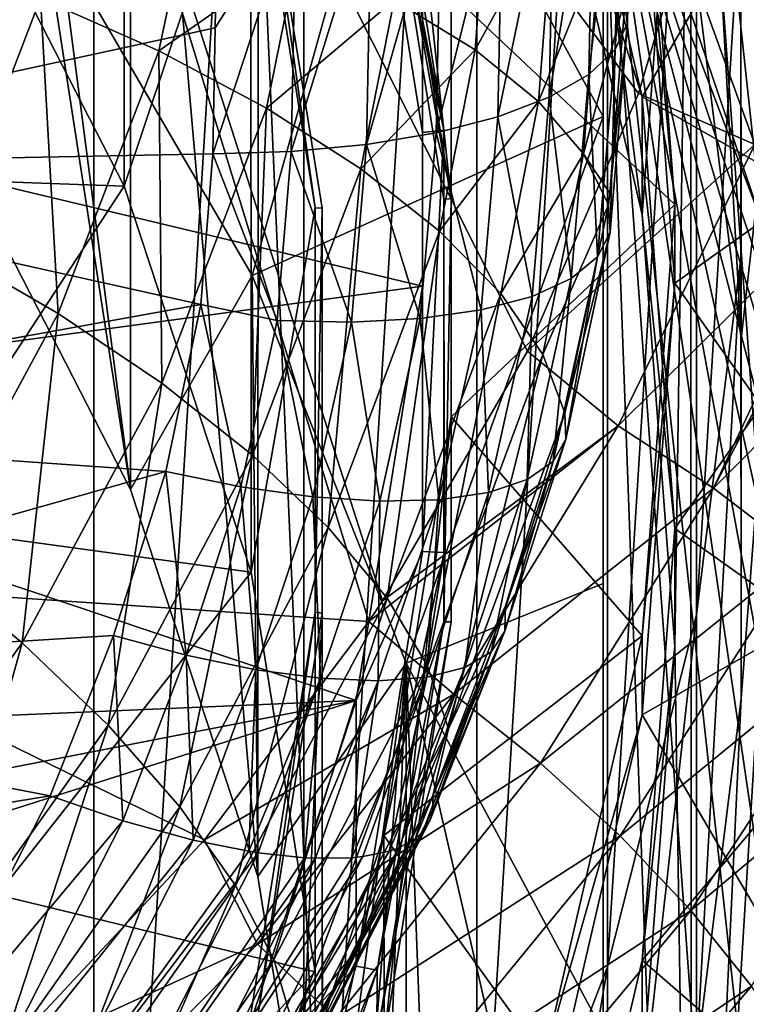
# Model space of a CAD drawing. Header units: metres. Extents: x -25 to 25, y -125 to 22.
# Tile 42 of 256: x 8.97 to 11.5, y -112.77 to -109.34. Entities that reach past the tile are written whole.
import ezdxf

# ---------------------------------------------------------------- set-up
doc = ezdxf.new("R2010")
doc.units = ezdxf.units.M
doc.layers.add('solid_500465_01', color=7, linetype='CONTINUOUS')

msp = doc.modelspace()

# ---------------------------------------------------------------- linework, layer by layer
at = {"layer": 'solid_500465_01'}
for points in [[(8.36309, -102.120995, 67.066414), (9.225667, -103.086227, 67.417732), (8.36309, -116.953911, 72.465157)], [(9.225667, -103.086227, 67.417732), (9.225667, -115.988686, 72.113846), (8.36309, -116.953911, 72.465157)], [(9.225667, -103.086227, 67.417732), (9.95766, -104.132927, 67.798698), (9.225667, -115.988686, 72.113846)], [(9.95766, -104.132927, 67.798698), (9.95766, -114.941986, 71.732872), (9.225667, -115.988686, 72.113846)], [(9.95766, -104.132927, 67.798698), (10.5602, -105.259583, 68.208771), (9.95766, -114.941986, 71.732872)], [(10.5602, -105.259583, 68.208771), (10.5602, -113.815331, 71.322807), (9.95766, -114.941986, 71.732872)], [(10.5602, -105.259583, 68.208771), (11.015608, -106.436218, 68.637032), (10.5602, -113.815331, 71.322807)], [(8.703307, -105.978111, 64.852089), (8.702358, -109.704559, 54.608864), (9.353725, -110.974602, 55.071121)], [(9.3551, -107.249863, 65.314964), (8.703307, -105.978111, 64.852089), (9.353725, -110.974602, 55.071121)], [(7.717093, -111.268791, 80.969437), (10.183265, -111.435204, 80.495201), (8.573271, -106.179932, 78.990189)], [(10.735906, -110.49337, 80.027641), (11.12336, -109.595177, 79.609634), (8.573271, -106.179932, 78.990189)], [(11.275831, -109.075928, 79.384529), (8.573271, -106.179932, 78.990189), (11.12336, -109.595177, 79.609634)], [(10.231236, -111.363251, 80.458435), (10.735906, -110.49337, 80.027641), (8.573271, -106.179932, 78.990189)], [(10.183265, -111.435204, 80.495201), (10.231236, -111.363251, 80.458435), (8.573271, -106.179932, 78.990189)], [(10.653079, -106.330544, 62.426334), (10.795021, -108.545166, 63.232391), (11.135671, -110.017899, 63.768421)], [(11.305849, -107.741592, 62.939915), (10.653079, -106.330544, 62.426334), (11.135671, -110.017899, 63.768421)], [(11.015608, -106.436218, 68.637032), (11.015608, -112.638687, 70.894547), (10.5602, -113.815331, 71.322807)], [(11.015608, -106.436218, 68.637032), (11.325312, -107.663414, 69.083694), (11.015608, -112.638687, 70.894547)], [(9.330483, -107.255234, 65.316917), (9.332009, -109.917862, 58.012058), (8.681905, -108.649323, 57.550346)], [(9.330483, -107.255234, 65.316917), (9.772595, -108.600235, 65.806465), (9.332009, -109.917862, 58.012058)], [(9.3551, -107.249863, 65.314964), (9.353725, -110.974602, 55.071121), (9.796958, -112.322983, 55.561893)], [(9.797896, -108.598717, 65.805908), (9.3551, -107.249863, 65.314964), (9.796958, -112.322983, 55.561893)], [(11.325312, -107.663414, 69.083694), (11.325312, -111.411499, 70.447884), (11.015608, -112.638687, 70.894547)], [(11.324607, -109.198143, 64.853485), (11.48026, -110.450111, 65.309166), (11.325312, -107.663414, 69.083694)], [(11.325312, -107.663414, 69.083694), (11.479859, -108.906792, 69.53624), (11.325312, -111.411499, 70.447884)], [(11.48026, -110.450111, 65.309166), (11.479859, -108.906792, 69.53624), (11.325312, -107.663414, 69.083694)], [(11.305849, -107.741592, 62.939915), (11.135671, -110.017899, 63.768421), (11.249993, -111.5215, 64.315689)], [(11.306605, -115.298752, 65.690498), (11.305849, -107.741592, 62.939915), (11.249993, -111.5215, 64.315689)], [(11.781912, -107.759575, 64.329887), (11.294823, -115.652016, 67.202507), (11.48026, -111.70298, 65.765175)], [(11.781912, -107.759575, 64.329887), (11.781912, -114.393517, 66.744453), (11.294823, -115.652016, 67.202507)], [(11.552043, -110.042229, 58.882061), (11.303097, -109.307884, 58.61478), (11.305849, -107.741592, 62.939915)], [(11.748618, -113.817146, 65.151237), (11.74872, -109.225662, 63.480072), (11.305849, -107.741592, 62.939915)], [(11.552043, -110.042229, 58.882061), (11.305849, -107.741592, 62.939915), (11.74872, -109.225662, 63.480072)], [(11.306605, -115.298752, 65.690498), (11.748618, -113.817146, 65.151237), (11.305849, -107.741592, 62.939915)], [(11.781912, -107.759575, 64.329887), (11.48026, -110.450111, 65.309166), (11.324607, -109.198143, 64.853485)], [(11.781912, -107.759575, 64.329887), (11.48026, -111.70298, 65.765175), (11.48026, -110.450111, 65.309166)], [(10.470351, -109.9608, 66.301666), (10.23697, -107.787933, 67.745583), (10.23586, -108.501648, 65.770584)], [(10.470351, -109.9608, 66.301666), (10.470656, -109.246292, 68.276382), (10.23697, -107.787933, 67.745583)], [(8.702358, -109.704559, 54.608864), (8.124882, -107.813766, 53.920673), (9.044224, -108.968048, 54.340797)], [(11.135491, -109.606262, 64.895615), (10.794296, -108.132401, 64.359169), (11.749009, -108.559998, 65.312935)], [(10.795021, -108.545166, 63.232391), (10.794296, -108.132401, 64.359169), (11.135491, -109.606262, 64.895615)], [(11.972025, -109.742691, 66.807579), (11.749009, -108.217979, 66.252632), (11.135491, -108.751213, 67.244843)], [(10.139116, -108.286118, 66.437057), (10.445416, -109.723083, 66.960068), (10.21147, -108.267395, 66.430244)], [(10.21147, -108.267395, 66.430244), (10.445416, -109.723083, 66.960068), (10.212234, -108.509842, 65.77356)], [(10.139116, -108.286118, 66.437057), (10.370814, -109.730537, 66.962784), (10.445416, -109.723083, 66.960068)], [(10.370612, -108.804718, 69.499092), (10.370814, -109.730537, 66.962784), (10.139116, -108.286118, 66.437057)], [(7.137365, -108.341309, 69.330421), (7.249973, -109.521111, 69.759834), (10.370612, -108.804718, 69.499092)], [(10.292573, -108.384064, 54.896248), (9.777517, -110.229836, 54.800053), (9.044224, -108.968048, 54.340797)], [(10.292573, -108.384064, 54.896248), (11, -109.674904, 55.366077), (9.777517, -110.229836, 54.800053)], [(11, -108.58786, 58.352711), (11, -109.674904, 55.366077), (10.292573, -108.384064, 54.896248)], [(10.470656, -109.246292, 68.276382), (11.249993, -109.98175, 68.544067), (11.135448, -108.477348, 67.996506)], [(11.101525, -108.472504, 72.847908), (11.041891, -109.442207, 72.90773), (11.084806, -109.349998, 73.16378)], [(11.101525, -108.472504, 72.847908), (11.059023, -108.564842, 72.591484), (11.041891, -109.442207, 72.90773)], [(11.101525, -108.472504, 72.847908), (11.084806, -109.349998, 73.16378), (11.077233, -109.255867, 73.422592)], [(11.135491, -108.751213, 67.244843), (11.135448, -108.477348, 67.996506), (11.249993, -109.98175, 68.544067)], [(10.212234, -108.509842, 65.77356), (10.470351, -109.9608, 66.301666), (10.23586, -108.501648, 65.770584)], [(10.212234, -108.509842, 65.77356), (10.445604, -109.964684, 66.303078), (10.470351, -109.9608, 66.301666)], [(10.445416, -109.723083, 66.960068), (10.445604, -109.964684, 66.303078), (10.212234, -108.509842, 65.77356)], [(11.135671, -110.017899, 63.768421), (10.795021, -108.545166, 63.232391), (11.135491, -109.606262, 64.895615)], [(11.059023, -108.564842, 72.591484), (10.949934, -109.529358, 72.663086), (11.041891, -109.442207, 72.90773)], [(11.059023, -108.564842, 72.591484), (10.967339, -108.65213, 72.346405), (10.949934, -109.529358, 72.663086)], [(11.135491, -109.606262, 64.895615), (11.749009, -108.559998, 65.312935), (11.972025, -110.084709, 65.867889)], [(9.772595, -108.600235, 65.806465), (9.773652, -111.26329, 58.501751), (9.332009, -109.917862, 58.012058)], [(9.772595, -108.600235, 65.806465), (9.797896, -108.598717, 65.805908), (9.996613, -109.993286, 66.313492)], [(9.772595, -108.600235, 65.806465), (9.996613, -109.993286, 66.313492), (9.773652, -111.26329, 58.501751)], [(9.797896, -108.598717, 65.805908), (9.796958, -112.322983, 55.561893), (10.021544, -113.719566, 56.070206)], [(10.021797, -109.99453, 66.313942), (9.797896, -108.598717, 65.805908), (10.021544, -113.719566, 56.070206)], [(9.996613, -109.993286, 66.313492), (9.797896, -108.598717, 65.805908), (10.021797, -109.99453, 66.313942)], [(11, -117.601074, 61.633255), (11, -109.674904, 55.366077), (11, -108.58786, 58.352711)], [(11.552043, -110.042229, 58.882061), (11, -108.58786, 58.352711), (11.303097, -109.307884, 58.61478)], [(11.747231, -110.792671, 59.155201), (11, -108.58786, 58.352711), (11.552043, -110.042229, 58.882061)], [(11.887478, -111.553886, 59.432259), (11, -108.58786, 58.352711), (11.747231, -110.792671, 59.155201)], [(11.971734, -112.322372, 59.711964), (11, -108.58786, 58.352711), (11.887478, -111.553886, 59.432259)], [(11.999995, -113.094467, 59.992985), (11, -108.58786, 58.352711), (11.971734, -112.322372, 59.711964)], [(11.971734, -113.866562, 60.274002), (11, -108.58786, 58.352711), (11.999995, -113.094467, 59.992985)], [(11.887478, -114.63504, 60.553707), (11, -108.58786, 58.352711), (11.971734, -113.866562, 60.274002)], [(11.747231, -115.396255, 60.830769), (11, -108.58786, 58.352711), (11.887478, -114.63504, 60.553707)], [(11.552043, -116.146698, 61.103905), (11, -108.58786, 58.352711), (11.747231, -115.396255, 60.830769)], [(11.303097, -116.881042, 61.371185), (11, -108.58786, 58.352711), (11.552043, -116.146698, 61.103905)], [(11, -117.601074, 61.633255), (11, -108.58786, 58.352711), (11.303097, -116.881042, 61.371185)], [(8.681905, -108.649323, 57.550346), (9.332009, -109.917862, 58.012058), (8.019059, -109.870598, 56.904072)], [(10.967339, -108.65213, 72.346405), (10.812037, -109.608505, 72.438087), (10.949934, -109.529358, 72.663086)], [(10.967339, -108.65213, 72.346405), (10.829575, -108.731407, 72.120956), (10.812037, -109.608505, 72.438087)], [(10.829575, -108.731407, 72.120956), (10.632854, -109.676987, 72.240334), (10.812037, -109.608505, 72.438087)], [(10.829575, -108.731407, 72.120956), (10.650389, -108.799988, 71.922775), (10.632854, -109.676987, 72.240334)], [(11.25, -110.255699, 67.792435), (11.135491, -108.751213, 67.244843), (11.249993, -109.98175, 68.544067)], [(11.972025, -109.742691, 66.807579), (11.135491, -108.751213, 67.244843), (11.25, -110.255699, 67.792435)], [(7.249973, -109.521111, 69.759834), (10.370944, -110.266113, 70.030998), (10.370612, -108.804718, 69.499092)], [(10.271659, -109.270172, 75.199608), (10.601381, -108.802818, 74.637634), (10.553606, -109.443535, 74.870064)], [(10.370612, -108.804718, 69.499092), (10.370944, -110.266113, 70.030998), (10.370814, -109.730537, 66.962784)], [(10.650389, -108.799988, 71.922775), (10.418427, -109.732491, 72.076492), (10.632854, -109.676987, 72.240334)], [(10.650389, -108.799988, 71.922775), (10.435842, -108.855568, 71.758553), (10.418427, -109.732491, 72.076492)], [(10.553606, -109.443535, 74.870064), (10.601381, -108.802818, 74.637634), (10.826551, -108.945892, 74.257805)], [(10.435842, -108.855568, 71.758553), (10.175993, -109.77314, 71.952095), (10.418427, -109.732491, 72.076492)], [(10.435842, -108.855568, 71.758553), (10.193188, -108.896255, 71.633842), (10.175993, -109.77314, 71.952095)], [(7.435951, -109.848404, 71.770821), (9.648749, -109.36647, 71.677643), (9.657057, -108.928001, 71.518356)], [(7.499408, -108.928673, 71.438423), (7.435951, -109.848404, 71.770821), (9.657057, -108.928001, 71.518356)], [(9.930633, -108.92067, 71.552864), (9.648749, -109.36647, 71.677643), (9.640478, -109.804939, 71.836922)], [(9.930633, -108.92067, 71.552864), (9.640478, -109.804939, 71.836922), (9.913727, -109.797562, 71.87133)], [(9.930633, -108.92067, 71.552864), (9.657057, -108.928001, 71.518356), (9.648749, -109.36647, 71.677643)], [(10.193188, -108.896255, 71.633842), (9.913727, -109.797562, 71.87133), (10.175993, -109.77314, 71.952095)], [(10.193188, -108.896255, 71.633842), (9.930633, -108.92067, 71.552864), (9.913727, -109.797562, 71.87133)], [(11.479859, -108.906792, 69.53624), (11.479859, -110.168121, 69.995331), (11.325312, -111.411499, 70.447884)], [(11.48026, -111.70298, 65.765175), (11.479859, -110.168121, 69.995331), (11.479859, -108.906792, 69.53624)], [(11.48026, -110.450111, 65.309166), (11.48026, -111.70298, 65.765175), (11.479859, -108.906792, 69.53624)], [(9.452183, -109.446495, 75.904022), (9.040493, -109.262657, 76.051666), (9.555504, -108.959702, 75.707596)], [(9.452183, -109.446495, 75.904022), (9.555504, -108.959702, 75.707596), (9.936249, -109.107582, 75.481064)], [(10.553606, -109.443535, 74.870064), (10.826551, -108.945892, 74.257805), (10.775255, -109.623474, 74.500404)], [(10.775255, -109.623474, 74.500404), (10.826551, -108.945892, 74.257805), (10.986423, -109.098122, 73.849533)], [(9.353725, -110.974602, 55.071121), (8.702358, -109.704559, 54.608864), (9.044224, -108.968048, 54.340797)], [(9.353725, -110.974602, 55.071121), (9.044224, -108.968048, 54.340797), (9.777517, -110.229836, 54.800053)], [(8.705328, -110.133003, 76.439949), (8.606019, -109.100784, 76.131844), (9.040493, -109.262657, 76.051666)], [(10.775255, -109.623474, 74.500404), (10.986423, -109.098122, 73.849533), (10.931233, -109.805618, 74.099602)], [(10.931233, -109.805618, 74.099602), (10.986423, -109.098122, 73.849533), (11.077233, -109.255867, 73.422592)], [(11.528107, -109.773064, 79.528793), (11.275831, -109.075928, 79.384529), (11.12336, -109.595177, 79.609634)], [(11.528107, -109.773064, 79.528793), (11.698814, -109.214264, 79.283348), (11.275831, -109.075928, 79.384529)], [(9.827104, -109.646454, 75.692986), (9.452183, -109.446495, 75.904022), (9.936249, -109.107582, 75.481064)], [(9.827104, -109.646454, 75.692986), (9.936249, -109.107582, 75.481064), (10.271659, -109.270172, 75.199608)], [(8.705328, -110.133003, 76.439949), (9.040493, -109.262657, 76.051666), (9.101531, -110.362106, 76.314949)], [(9.101531, -110.362106, 76.314949), (9.040493, -109.262657, 76.051666), (9.452183, -109.446495, 75.904022)], [(10.155881, -109.857529, 75.423836), (9.827104, -109.646454, 75.692986), (10.271659, -109.270172, 75.199608)], [(10.155881, -109.857529, 75.423836), (10.271659, -109.270172, 75.199608), (10.553606, -109.443535, 74.870064)], [(10.470656, -109.246292, 68.276382), (10.470351, -110.721603, 68.813354), (11.249993, -109.98175, 68.544067)], [(10.470656, -111.436111, 66.838638), (10.470351, -110.721603, 68.813354), (10.470656, -109.246292, 68.276382)], [(10.470656, -111.436111, 66.838638), (10.470656, -109.246292, 68.276382), (10.470351, -109.9608, 66.301666)], [(11.023618, -109.942802, 73.663971), (10.931233, -109.805618, 74.099602), (11.077233, -109.255867, 73.422592)], [(11.084806, -109.349998, 73.16378), (11.023618, -109.942802, 73.663971), (11.077233, -109.255867, 73.422592)], [(7.435951, -109.848404, 71.770821), (9.640478, -109.804939, 71.836922), (9.648749, -109.36647, 71.677643)], [(11.084806, -109.349998, 73.16378), (11.017973, -109.982834, 73.677605), (11.023618, -109.942802, 73.663971)], [(11.084806, -109.349998, 73.16378), (11.023985, -110.078728, 73.419815), (11.017973, -109.982834, 73.677605)], [(11.084806, -109.349998, 73.16378), (11.041891, -109.442207, 72.90773), (11.023985, -110.078728, 73.419815)], [(10.43029, -110.074448, 75.103317), (10.155881, -109.857529, 75.423836), (10.553606, -109.443535, 74.870064)], [(10.43029, -110.074448, 75.103317), (10.553606, -109.443535, 74.870064), (10.775255, -109.623474, 74.500404)], [(11.041891, -109.442207, 72.90773), (10.949934, -109.529358, 72.663086), (10.980588, -110.164551, 73.162514)], [(11.041891, -109.442207, 72.90773), (10.980588, -110.164551, 73.162514), (11.023985, -110.078728, 73.419815)], [(9.101531, -110.362106, 76.314949), (9.452183, -109.446495, 75.904022), (9.462296, -110.604919, 76.125252)], [(9.462296, -110.604919, 76.125252), (9.452183, -109.446495, 75.904022), (9.827104, -109.646454, 75.692986)], [(7.249973, -109.521111, 69.759834), (7.143065, -110.703072, 70.190033), (10.370944, -110.266113, 70.030998)], [(10.949934, -109.529358, 72.663086), (10.812037, -109.608505, 72.438087), (10.888941, -110.23983, 72.914757)], [(10.949934, -109.529358, 72.663086), (10.888941, -110.23983, 72.914757), (10.980588, -110.164551, 73.162514)], [(10.812037, -109.608505, 72.438087), (10.632854, -109.676987, 72.240334), (10.752117, -110.302032, 72.684837)], [(11.528107, -109.773064, 79.528793), (11.12336, -109.595177, 79.609634), (10.735906, -110.49337, 80.027641)], [(10.812037, -109.608505, 72.438087), (10.752117, -110.302032, 72.684837), (10.888941, -110.23983, 72.914757)], [(11.25, -111.110748, 65.443199), (11.135491, -109.606262, 64.895615), (11.972025, -110.084709, 65.867889)], [(11.135671, -110.017899, 63.768421), (11.135491, -109.606262, 64.895615), (11.25, -111.110748, 65.443199)], [(9.462296, -110.604919, 76.125252), (9.827104, -109.646454, 75.692986), (9.778598, -110.855354, 75.875595)], [(9.778598, -110.855354, 75.875595), (9.827104, -109.646454, 75.692986), (10.155881, -109.857529, 75.423836)], [(10.643469, -110.291779, 74.739433), (10.43029, -110.074448, 75.103317), (10.775255, -109.623474, 74.500404)], [(10.643469, -110.291779, 74.739433), (10.775255, -109.623474, 74.500404), (10.931233, -109.805618, 74.099602)], [(11, -109.674904, 55.366077), (10.313939, -111.580414, 55.291622), (9.777517, -110.229836, 54.800053)], [(11, -109.674904, 55.366077), (11, -111.302528, 55.620613), (10.313939, -111.580414, 55.291622)], [(10.632854, -109.676987, 72.240334), (10.418427, -109.732491, 72.076492), (10.574705, -110.349083, 72.480469)], [(10.632854, -109.676987, 72.240334), (10.574705, -110.349083, 72.480469), (10.752117, -110.302032, 72.684837)], [(11, -117.601074, 61.633255), (11, -111.302528, 55.620613), (11, -109.674904, 55.366077)], [(10.418427, -109.732491, 72.076492), (10.175993, -109.77314, 71.952095), (10.362655, -110.379395, 72.308517)], [(10.418427, -109.732491, 72.076492), (10.362655, -110.379395, 72.308517), (10.574705, -110.349083, 72.480469)], [(10.370814, -111.191284, 67.494453), (10.445728, -111.194916, 67.495773), (10.445416, -109.723083, 66.960068)], [(10.370814, -109.730537, 66.962784), (10.370814, -111.191284, 67.494453), (10.445416, -109.723083, 66.960068)], [(10.370944, -110.266113, 70.030998), (10.370814, -111.191284, 67.494453), (10.370814, -109.730537, 66.962784)], [(10.445416, -109.723083, 66.960068), (10.445728, -111.194916, 67.495773), (10.445604, -109.964684, 66.303078)], [(11.972025, -111.281738, 67.367744), (11.972025, -109.742691, 66.807579), (11.25, -110.255699, 67.792435)], [(10.175993, -109.77314, 71.952095), (9.913727, -109.797562, 71.87133), (10.123075, -110.391945, 72.174736)], [(10.175993, -109.77314, 71.952095), (10.123075, -110.391945, 72.174736), (10.362655, -110.379395, 72.308517)], [(11.052287, -110.753548, 80.008087), (11.528107, -109.773064, 79.528793), (10.735906, -110.49337, 80.027641)], [(11.052287, -110.753548, 80.008087), (11.862806, -109.949272, 79.413445), (11.528107, -109.773064, 79.528793)], [(7.435951, -109.848404, 71.770821), (9.598794, -110.330444, 72.026642), (9.640478, -109.804939, 71.836922)], [(9.864003, -110.38633, 72.083618), (9.640478, -109.804939, 71.836922), (9.598794, -110.330444, 72.026642)], [(9.913727, -109.797562, 71.87133), (9.640478, -109.804939, 71.836922), (9.864003, -110.38633, 72.083618)], [(9.913727, -109.797562, 71.87133), (9.864003, -110.38633, 72.083618), (10.123075, -110.391945, 72.174736)], [(10.790087, -110.504089, 74.341293), (10.643469, -110.291779, 74.739433), (10.931233, -109.805618, 74.099602)], [(10.790087, -110.504089, 74.341293), (10.931233, -109.805618, 74.099602), (11.017973, -109.982834, 73.677605)], [(11.023618, -109.942802, 73.663971), (11.017973, -109.982834, 73.677605), (10.931233, -109.805618, 74.099602)], [(7.435951, -109.848404, 71.770821), (7.243894, -110.755692, 72.09391), (9.598794, -110.330444, 72.026642)], [(9.332009, -109.917862, 58.012058), (8.559508, -111.096672, 57.350327), (8.019059, -109.870598, 56.904072)], [(9.778598, -110.855354, 75.875595), (10.155881, -109.857529, 75.423836), (10.042527, -111.107155, 75.572235)], [(10.042527, -111.107155, 75.572235), (10.155881, -109.857529, 75.423836), (10.43029, -110.074448, 75.103317)], [(9.332009, -109.917862, 58.012058), (9.773652, -111.26329, 58.501751), (8.559508, -111.096672, 57.350327)], [(11.052287, -110.753548, 80.008087), (11.384047, -110.970566, 79.909966), (11.862806, -109.949272, 79.413445)], [(11.384047, -110.970566, 79.909966), (11.906857, -109.974693, 79.394554), (11.862806, -109.949272, 79.413445)], [(9.996613, -109.993286, 66.313492), (9.996968, -112.65554, 59.008492), (9.773652, -111.26329, 58.501751)], [(9.996613, -109.993286, 66.313492), (10.021797, -109.99453, 66.313942), (9.997041, -111.402069, 66.826248)], [(9.996613, -109.993286, 66.313492), (9.997041, -111.402069, 66.826248), (9.996968, -112.65554, 59.008492)], [(10.445604, -111.435959, 66.838585), (10.470656, -111.436111, 66.838638), (10.470351, -109.9608, 66.301666)], [(10.445604, -109.964684, 66.303078), (10.445604, -111.435959, 66.838585), (10.470351, -109.9608, 66.301666)], [(10.445728, -111.194916, 67.495773), (10.445604, -111.435959, 66.838585), (10.445604, -109.964684, 66.303078)], [(10.470351, -110.721603, 68.813354), (11.135671, -111.485359, 69.091331), (11.249993, -109.98175, 68.544067)], [(10.86693, -110.70768, 73.915375), (10.790087, -110.504089, 74.341293), (11.017973, -109.982834, 73.677605)], [(11.023985, -110.078728, 73.419815), (10.86693, -110.70768, 73.915375), (11.017973, -109.982834, 73.677605)], [(11.25, -110.255699, 67.792435), (11.249993, -109.98175, 68.544067), (11.135671, -111.485359, 69.091331)], [(11.384047, -110.970566, 79.909966), (12.194736, -110.155754, 79.246178), (11.906857, -109.974693, 79.394554)], [(9.997041, -111.402069, 66.826248), (10.021797, -109.99453, 66.313942), (10.021797, -111.406113, 66.827721)], [(10.021797, -109.99453, 66.313942), (10.021544, -113.719566, 56.070206), (10.021965, -115.131912, 56.584259)], [(10.021797, -111.406113, 66.827721), (10.021797, -109.99453, 66.313942), (10.021965, -115.131912, 56.584259)], [(11.249993, -111.5215, 64.315689), (11.135671, -110.017899, 63.768421), (11.25, -111.110748, 65.443199)], [(10.042527, -111.107155, 75.572235), (10.43029, -110.074448, 75.103317), (10.247482, -111.354019, 75.222748)], [(10.247482, -111.354019, 75.222748), (10.43029, -110.074448, 75.103317), (10.643469, -110.291779, 74.739433)], [(11.023985, -110.078728, 73.419815), (10.870137, -110.799347, 73.658661), (10.86693, -110.70768, 73.915375)], [(11.023985, -110.078728, 73.419815), (10.980588, -110.164551, 73.162514), (10.870137, -110.799347, 73.658661)], [(11.25, -111.110748, 65.443199), (11.972025, -110.084709, 65.867889), (11.972025, -111.623756, 66.428055)], [(8.705328, -110.133003, 76.439949), (9.101531, -110.362106, 76.314949), (8.634069, -111.225876, 76.728134)], [(10.980588, -110.164551, 73.162514), (10.825602, -110.877808, 73.401413), (10.870137, -110.799347, 73.658661)], [(10.980588, -110.164551, 73.162514), (10.888941, -110.23983, 72.914757), (10.825602, -110.877808, 73.401413)], [(11.384047, -110.970566, 79.909966), (11.688669, -111.2024, 79.767593), (12.194736, -110.155754, 79.246178)], [(11.324607, -112.954948, 66.220848), (11.325312, -111.411499, 70.447884), (11.479859, -110.168121, 69.995331)], [(11.48026, -111.70298, 65.765175), (11.324607, -112.954948, 66.220848), (11.479859, -110.168121, 69.995331)], [(9.796958, -112.322983, 55.561893), (9.353725, -110.974602, 55.071121), (9.777517, -110.229836, 54.800053)], [(9.796958, -112.322983, 55.561893), (9.777517, -110.229836, 54.800053), (10.313939, -111.580414, 55.291622)], [(7.143065, -110.703072, 70.190033), (10.139472, -111.710716, 70.556793), (10.370944, -110.266113, 70.030998)], [(10.370944, -110.266113, 70.030998), (10.139472, -111.710716, 70.556793), (10.370814, -111.191284, 67.494453)], [(10.888941, -110.23983, 72.914757), (10.734789, -110.940468, 73.15213), (10.825602, -110.877808, 73.401413)], [(10.888941, -110.23983, 72.914757), (10.752117, -110.302032, 72.684837), (10.734789, -110.940468, 73.15213)], [(11.135491, -111.760185, 68.340019), (11.25, -110.255699, 67.792435), (11.135671, -111.485359, 69.091331)], [(11.972025, -111.281738, 67.367744), (11.25, -110.255699, 67.792435), (11.135491, -111.760185, 68.340019)], [(10.247482, -111.354019, 75.222748), (10.643469, -110.291779, 74.739433), (10.388339, -111.589783, 74.835884)], [(10.388339, -111.589783, 74.835884), (10.643469, -110.291779, 74.739433), (10.790087, -110.504089, 74.341293)], [(10.752117, -110.302032, 72.684837), (10.574705, -110.349083, 72.480469), (10.600698, -110.98526, 72.919037)], [(10.752117, -110.302032, 72.684837), (10.600698, -110.98526, 72.919037), (10.734789, -110.940468, 73.15213)], [(7.243894, -110.755692, 72.09391), (9.476794, -110.912193, 72.233849), (9.598794, -110.330444, 72.026642)], [(9.738215, -110.965874, 72.289467), (9.598794, -110.330444, 72.026642), (9.476794, -110.912193, 72.233849)], [(9.864003, -110.38633, 72.083618), (9.598794, -110.330444, 72.026642), (9.738215, -110.965874, 72.289467)], [(8.634069, -111.225876, 76.728134), (9.101531, -110.362106, 76.314949), (8.975935, -111.508835, 76.560349)], [(9.101531, -110.362106, 76.314949), (9.462296, -110.604919, 76.125252), (8.975935, -111.508835, 76.560349)], [(10.574705, -110.349083, 72.480469), (10.362655, -110.379395, 72.308517), (10.427758, -111.010696, 72.709846)], [(10.574705, -110.349083, 72.480469), (10.427758, -111.010696, 72.709846), (10.600698, -110.98526, 72.919037)], [(9.864003, -110.38633, 72.083618), (9.738215, -110.965874, 72.289467), (9.989276, -111.000847, 72.389778)], [(10.123075, -110.391945, 72.174736), (9.864003, -110.38633, 72.083618), (9.989276, -111.000847, 72.389778)], [(10.123075, -110.391945, 72.174736), (9.989276, -111.000847, 72.389778), (10.221683, -111.015953, 72.531464)], [(10.362655, -110.379395, 72.308517), (10.123075, -110.391945, 72.174736), (10.221683, -111.015953, 72.531464)], [(10.362655, -110.379395, 72.308517), (10.221683, -111.015953, 72.531464), (10.427758, -111.010696, 72.709846)], [(11.052287, -110.753548, 80.008087), (10.735906, -110.49337, 80.027641), (10.231236, -111.363251, 80.458435)], [(10.388339, -111.589783, 74.835884), (10.790087, -110.504089, 74.341293), (10.461573, -111.80854, 74.42131)], [(10.461573, -111.80854, 74.42131), (10.790087, -110.504089, 74.341293), (10.86693, -110.70768, 73.915375)], [(8.975935, -111.508835, 76.560349), (9.462296, -110.604919, 76.125252), (9.275582, -111.796165, 76.330688)], [(9.462296, -110.604919, 76.125252), (9.778598, -110.855354, 75.875595), (9.275582, -111.796165, 76.330688)], [(7.143065, -110.703072, 70.190033), (6.818663, -111.852089, 70.608246), (10.139472, -111.710716, 70.556793)], [(10.461573, -111.80854, 74.42131), (10.86693, -110.70768, 73.915375), (10.66006, -111.380753, 74.114723)], [(10.870137, -110.799347, 73.658661), (10.66006, -111.380753, 74.114723), (10.86693, -110.70768, 73.915375)], [(10.470351, -110.721603, 68.813354), (10.23586, -112.180756, 69.344437), (11.135671, -111.485359, 69.091331)], [(10.23697, -112.89447, 67.369438), (10.23586, -112.180756, 69.344437), (10.470351, -110.721603, 68.813354)], [(10.23697, -112.89447, 67.369438), (10.470351, -110.721603, 68.813354), (10.470656, -111.436111, 66.838638)], [(7.243894, -110.755692, 72.09391), (6.929912, -111.630371, 72.400597), (9.476794, -110.912193, 72.233849)], [(11.052287, -110.753548, 80.008087), (10.231236, -111.363251, 80.458435), (10.183265, -111.435204, 80.495201)], [(11.052287, -110.753548, 80.008087), (10.183265, -111.435204, 80.495201), (10.480302, -111.68866, 80.48307)], [(11.052287, -110.753548, 80.008087), (10.480302, -111.68866, 80.48307), (11.384047, -110.970566, 79.909966)], [(10.870137, -110.799347, 73.658661), (10.657547, -111.468826, 73.860901), (10.66006, -111.380753, 74.114723)], [(10.870137, -110.799347, 73.658661), (10.825602, -110.877808, 73.401413), (10.657547, -111.468826, 73.860901)], [(9.275582, -111.796165, 76.330688), (9.778598, -110.855354, 75.875595), (9.525519, -112.080673, 76.044899)], [(9.778598, -110.855354, 75.875595), (10.042527, -111.107155, 75.572235), (9.525519, -112.080673, 76.044899)], [(10.825602, -110.877808, 73.401413), (10.609725, -111.541, 73.606583), (10.657547, -111.468826, 73.860901)], [(10.825602, -110.877808, 73.401413), (10.734789, -110.940468, 73.15213), (10.609725, -111.541, 73.606583)], [(6.929912, -111.630371, 72.400597), (9.295001, -111.483803, 72.435143), (9.476794, -110.912193, 72.233849)], [(9.54765, -111.55262, 72.495193), (9.476794, -110.912193, 72.233849), (9.295001, -111.483803, 72.435143)], [(9.738215, -110.965874, 72.289467), (9.476794, -110.912193, 72.233849), (9.54765, -111.55262, 72.495193)], [(10.734789, -110.940468, 73.15213), (10.518052, -111.594887, 73.359871), (10.609725, -111.541, 73.606583)], [(10.734789, -110.940468, 73.15213), (10.600698, -110.98526, 72.919037), (10.518052, -111.594887, 73.359871)], [(9.738215, -110.965874, 72.289467), (9.54765, -111.55262, 72.495193), (9.79049, -111.602852, 72.598534)], [(9.989276, -111.000847, 72.389778), (9.738215, -110.965874, 72.289467), (9.79049, -111.602852, 72.598534)], [(10.600698, -110.98526, 72.919037), (10.385468, -111.628761, 73.128685), (10.518052, -111.594887, 73.359871)], [(10.600698, -110.98526, 72.919037), (10.427758, -111.010696, 72.709846), (10.385468, -111.628761, 73.128685)], [(10.480302, -111.68866, 80.48307), (10.78223, -111.929146, 80.407494), (11.384047, -110.970566, 79.909966)], [(11.384047, -110.970566, 79.909966), (10.78223, -111.929146, 80.407494), (11.688669, -111.2024, 79.767593)], [(9.989276, -111.000847, 72.389778), (9.79049, -111.602852, 72.598534), (10.015759, -111.632805, 72.741814)], [(10.221683, -111.015953, 72.531464), (9.989276, -111.000847, 72.389778), (10.015759, -111.632805, 72.741814)], [(10.221683, -111.015953, 72.531464), (10.015759, -111.632805, 72.741814), (10.216228, -111.641541, 72.920441)], [(10.427758, -111.010696, 72.709846), (10.216228, -111.641541, 72.920441), (10.385468, -111.628761, 73.128685)], [(10.427758, -111.010696, 72.709846), (10.221683, -111.015953, 72.531464), (10.216228, -111.641541, 72.920441)], [(9.773652, -111.26329, 58.501751), (8.889195, -112.3871, 57.820004), (8.559508, -111.096672, 57.350327)], [(9.525519, -112.080673, 76.044899), (10.042527, -111.107155, 75.572235), (9.719493, -112.355255, 75.710129)], [(10.042527, -111.107155, 75.572235), (10.247482, -111.354019, 75.222748), (9.719493, -112.355255, 75.710129)], [(11.135491, -112.615234, 65.990791), (11.25, -111.110748, 65.443199), (11.972025, -111.623756, 66.428055)], [(11.249993, -111.5215, 64.315689), (11.25, -111.110748, 65.443199), (11.135491, -112.615234, 65.990791)], [(10.370814, -111.191284, 67.494453), (10.139116, -112.635704, 68.02018), (10.445728, -111.194916, 67.495773)], [(10.139472, -111.710716, 70.556793), (10.139116, -112.635704, 68.02018), (10.370814, -111.191284, 67.494453)], [(8.634069, -111.225876, 76.728134), (8.975935, -111.508835, 76.560349), (8.375092, -112.347816, 76.989105)], [(10.139116, -112.635704, 68.02018), (10.212595, -112.649841, 68.025322), (10.445728, -111.194916, 67.495773)], [(10.445728, -111.194916, 67.495773), (10.212595, -112.649841, 68.025322), (10.445604, -111.435959, 66.838585)], [(10.78223, -111.929146, 80.407494), (11.058956, -112.181931, 80.288177), (11.688669, -111.2024, 79.767593)], [(11.688669, -111.2024, 79.767593), (11.058956, -112.181931, 80.288177), (11.96063, -111.444817, 79.583633)], [(9.611236, -112.195358, 80.894333), (10.183265, -111.435204, 80.495201), (7.717093, -111.268791, 80.969437)], [(8.878501, -112.979195, 81.326508), (9.611236, -112.195358, 80.894333), (7.717093, -111.268791, 80.969437)], [(9.773652, -111.26329, 58.501751), (9.996968, -112.65554, 59.008492), (8.889195, -112.3871, 57.820004)], [(11.749009, -112.806442, 67.922699), (11.972025, -111.281738, 67.367744), (11.135491, -111.760185, 68.340019)], [(11, -111.302528, 55.620613), (11, -112.865097, 55.98291), (10.313939, -111.580414, 55.291622)], [(11, -117.601074, 61.633255), (11, -112.865097, 55.98291), (11, -111.302528, 55.620613)], [(9.719493, -112.355255, 75.710129), (10.247482, -111.354019, 75.222748), (9.852654, -112.613029, 75.334747)], [(10.247482, -111.354019, 75.222748), (10.388339, -111.589783, 74.835884), (9.852654, -112.613029, 75.334747)], [(10.461573, -111.80854, 74.42131), (10.66006, -111.380753, 74.114723), (10.40658, -112.042915, 74.301521)], [(10.657547, -111.468826, 73.860901), (10.40658, -112.042915, 74.301521), (10.66006, -111.380753, 74.114723)], [(9.997041, -111.402069, 66.826248), (9.797896, -112.801926, 67.335754), (9.773993, -112.794693, 67.333122)], [(9.997041, -111.402069, 66.826248), (9.773993, -112.794693, 67.333122), (9.996968, -114.063522, 59.520954)], [(9.997041, -111.402069, 66.826248), (10.021797, -111.406113, 66.827721), (9.797896, -112.801926, 67.335754)], [(9.797896, -112.801926, 67.335754), (10.021797, -111.406113, 66.827721), (9.798343, -116.528038, 57.092411)], [(10.021797, -111.406113, 66.827721), (10.021965, -115.131912, 56.584259), (9.798343, -116.528038, 57.092411)], [(9.997041, -111.402069, 66.826248), (9.996968, -114.063522, 59.520954), (9.996968, -112.65554, 59.008492)], [(11.016955, -114.174088, 66.664581), (11.015608, -112.638687, 70.894547), (11.325312, -111.411499, 70.447884)], [(11.324607, -112.954948, 66.220848), (11.016955, -114.174088, 66.664581), (11.325312, -111.411499, 70.447884)], [(10.480302, -111.68866, 80.48307), (10.183265, -111.435204, 80.495201), (9.611236, -112.195358, 80.894333)], [(10.445604, -111.435959, 66.838585), (10.212234, -112.8908, 67.368103), (10.470656, -111.436111, 66.838638)], [(10.212595, -112.649841, 68.025322), (10.212234, -112.8908, 67.368103), (10.445604, -111.435959, 66.838585)], [(10.212234, -112.8908, 67.368103), (10.23697, -112.89447, 67.369438), (10.470656, -111.436111, 66.838638)], [(10.657547, -111.468826, 73.860901), (10.397977, -112.126266, 74.051178), (10.407023, -112.091911, 74.161316)], [(10.657547, -111.468826, 73.860901), (10.609725, -111.541, 73.606583), (10.397977, -112.126266, 74.051178)], [(10.657547, -111.468826, 73.860901), (10.407023, -112.091911, 74.161316), (10.40658, -112.042915, 74.301521)], [(11.058956, -112.181931, 80.288177), (11.305462, -112.442398, 80.12735), (11.96063, -111.444817, 79.583633)], [(11.96063, -111.444817, 79.583633), (11.305462, -112.442398, 80.12735), (12.194409, -111.693581, 79.360725)], [(6.929912, -111.630371, 72.400597), (9.073976, -112.04277, 72.630371), (9.295001, -111.483803, 72.435143)], [(9.327432, -112.129639, 72.69854), (9.295001, -111.483803, 72.435143), (9.073976, -112.04277, 72.630371)], [(9.54765, -111.55262, 72.495193), (9.295001, -111.483803, 72.435143), (9.327432, -112.129639, 72.69854)], [(10.23586, -112.180756, 69.344437), (10.795021, -112.958084, 69.627365), (11.135671, -111.485359, 69.091331)], [(11.135491, -111.760185, 68.340019), (11.135671, -111.485359, 69.091331), (10.795021, -112.958084, 69.627365)], [(8.375092, -112.347816, 76.989105), (8.975935, -111.508835, 76.560349), (8.654176, -112.669106, 76.779411)], [(8.975935, -111.508835, 76.560349), (9.275582, -111.796165, 76.330688), (8.654176, -112.669106, 76.779411)], [(11.135448, -113.025902, 64.863251), (11.249993, -111.5215, 64.315689), (11.135491, -112.615234, 65.990791)], [(11.306605, -115.298752, 65.690498), (11.249993, -111.5215, 64.315689), (11.135448, -113.025902, 64.863251)], [(9.54765, -111.55262, 72.495193), (9.327432, -112.129639, 72.69854), (9.572392, -112.196587, 72.813339)], [(9.79049, -111.602852, 72.598534), (9.54765, -111.55262, 72.495193), (9.572392, -112.196587, 72.813339)], [(10.609725, -111.541, 73.606583), (10.346773, -112.191124, 73.800453), (10.371299, -112.168663, 73.895798)], [(10.609725, -111.541, 73.606583), (10.518052, -111.594887, 73.359871), (10.346773, -112.191124, 73.800453)], [(10.609725, -111.541, 73.606583), (10.371299, -112.168663, 73.895798), (10.397977, -112.126266, 74.051178)], [(9.79049, -111.602852, 72.598534), (9.572392, -112.196587, 72.813339), (9.765855, -112.235443, 72.944283)], [(10.015759, -111.632805, 72.741814), (9.79049, -111.602852, 72.598534), (9.765855, -112.235443, 72.944283)], [(10.021544, -113.719566, 56.070206), (9.796958, -112.322983, 55.561893), (10.313939, -111.580414, 55.291622)], [(9.852654, -112.613029, 75.334747), (10.388339, -111.589783, 74.835884), (9.92167, -112.847565, 74.928146)], [(10.388339, -111.589783, 74.835884), (10.461573, -111.80854, 74.42131), (9.92167, -112.847565, 74.928146)], [(10.021965, -115.131912, 56.584259), (10.021544, -113.719566, 56.070206), (10.313939, -111.580414, 55.291622)], [(10.021965, -115.131912, 56.584259), (10.313939, -111.580414, 55.291622), (10.067974, -117.968742, 57.616783)], [(10.067974, -117.968742, 57.616783), (10.313939, -111.580414, 55.291622), (10.311903, -117.282776, 57.367111)], [(10.518052, -111.594887, 73.359871), (10.254522, -112.235504, 73.557114), (10.288987, -112.223373, 73.635239)], [(10.518052, -111.594887, 73.359871), (10.385468, -111.628761, 73.128685), (10.254522, -112.235504, 73.557114)], [(10.518052, -111.594887, 73.359871), (10.288987, -112.223373, 73.635239), (10.346773, -112.191124, 73.800453)], [(10.311903, -117.282776, 57.367111), (10.313939, -111.580414, 55.291622), (10.50276, -116.581711, 57.111946)], [(11, -112.865097, 55.98291), (10.640483, -112.990089, 55.804699), (10.313939, -111.580414, 55.291622)], [(10.50276, -116.581711, 57.111946), (10.313939, -111.580414, 55.291622), (10.640483, -112.990089, 55.804699)], [(6.929912, -111.630371, 72.400597), (6.494721, -112.464401, 72.687981), (9.073976, -112.04277, 72.630371)], [(10.015759, -111.632805, 72.741814), (9.765855, -112.235443, 72.944283), (9.79834, -112.240517, 72.970444)], [(10.015759, -111.632805, 72.741814), (9.79834, -112.240517, 72.970444), (9.959495, -112.258018, 73.122292)], [(10.216228, -111.641541, 72.920441), (10.015759, -111.632805, 72.741814), (9.959495, -112.258018, 73.122292)], [(10.385468, -111.628761, 73.128685), (10.124083, -112.258034, 73.328697), (10.16293, -112.25415, 73.388603)], [(10.385468, -111.628761, 73.128685), (10.216228, -111.641541, 72.920441), (10.124083, -112.258034, 73.328697)], [(10.385468, -111.628761, 73.128685), (10.16293, -112.25415, 73.388603), (10.254522, -112.235504, 73.557114)], [(11.135491, -112.615234, 65.990791), (11.972025, -111.623756, 66.428055), (11.749009, -113.148468, 66.983002)], [(10.216228, -111.641541, 72.920441), (9.959495, -112.258018, 73.122292), (9.997477, -112.259933, 73.164429)], [(10.216228, -111.641541, 72.920441), (9.997477, -112.259933, 73.164429), (10.124083, -112.258034, 73.328697)], [(10.480302, -111.68866, 80.48307), (9.611236, -112.195358, 80.894333), (9.795618, -112.558861, 80.95137)], [(10.480302, -111.68866, 80.48307), (9.795618, -112.558861, 80.95137), (10.78223, -111.929146, 80.407494)], [(11.294823, -115.652016, 67.202507), (11.324607, -112.954948, 66.220848), (11.48026, -111.70298, 65.765175)], [(11.305462, -112.442398, 80.12735), (11.516731, -112.705925, 79.927231), (12.194409, -111.693581, 79.360725)], [(6.285128, -112.933136, 71.001717), (9.681811, -113.105881, 71.06459), (10.139472, -111.710716, 70.556793)], [(6.576931, -112.404045, 70.809143), (6.285128, -112.933136, 71.001717), (10.139472, -111.710716, 70.556793)], [(6.818663, -111.852089, 70.608246), (6.576931, -112.404045, 70.809143), (10.139472, -111.710716, 70.556793)], [(10.139472, -111.710716, 70.556793), (9.681811, -113.105881, 71.06459), (10.139116, -112.635704, 68.02018)], [(10.794296, -113.234047, 68.876465), (11.135491, -111.760185, 68.340019), (10.795021, -112.958084, 69.627365)], [(11.749009, -112.806442, 67.922699), (11.135491, -111.760185, 68.340019), (10.794296, -113.234047, 68.876465)], [(8.654176, -112.669106, 76.779411), (9.275582, -111.796165, 76.330688), (8.886835, -112.983749, 76.511154)], [(9.275582, -111.796165, 76.330688), (9.525519, -112.080673, 76.044899), (8.886835, -112.983749, 76.511154)], [(9.92167, -112.847565, 74.928146), (10.461573, -111.80854, 74.42131), (10.135868, -112.585701, 74.559372)], [(10.461573, -111.80854, 74.42131), (10.40658, -112.042915, 74.301521), (10.135868, -112.585701, 74.559372)], [(9.795618, -112.558861, 80.95137), (10.067139, -112.818573, 80.896545), (10.78223, -111.929146, 80.407494)], [(10.78223, -111.929146, 80.407494), (10.067139, -112.818573, 80.896545), (11.058956, -112.181931, 80.288177)], [(6.494721, -112.464401, 72.687981), (8.564224, -113.039856, 72.974342), (9.073976, -112.04277, 72.630371)], [(9.327432, -112.129639, 72.69854), (9.073976, -112.04277, 72.630371), (8.564224, -113.039856, 72.974342)], [(10.135868, -112.585701, 74.559372), (10.40658, -112.042915, 74.301521), (9.824891, -113.174072, 74.712669)], [(9.829923, -113.223969, 74.551895), (9.824891, -113.174072, 74.712669), (10.40658, -112.042915, 74.301521)], [(10.407023, -112.091911, 74.161316), (9.829923, -113.223969, 74.551895), (10.40658, -112.042915, 74.301521)], [(8.886835, -112.983749, 76.511154), (9.525519, -112.080673, 76.044899), (9.067251, -113.283859, 76.19104)], [(9.525519, -112.080673, 76.044899), (9.719493, -112.355255, 75.710129), (9.067251, -113.283859, 76.19104)], [(9.796225, -113.296631, 74.284966), (9.829923, -113.223969, 74.551895), (10.407023, -112.091911, 74.161316)], [(9.796225, -113.296631, 74.284966), (10.407023, -112.091911, 74.161316), (10.397977, -112.126266, 74.051178)], [(8.809916, -113.144226, 73.048584), (9.327432, -112.129639, 72.69854), (8.564224, -113.039856, 72.974342)], [(9.572392, -112.196587, 72.813339), (9.327432, -112.129639, 72.69854), (8.809916, -113.144226, 73.048584)], [(10.371299, -112.168663, 73.895798), (9.796225, -113.296631, 74.284966), (10.397977, -112.126266, 74.051178)], [(9.718492, -113.342239, 74.021255), (9.796225, -113.296631, 74.284966), (10.371299, -112.168663, 73.895798)], [(9.718492, -113.342239, 74.021255), (10.371299, -112.168663, 73.895798), (10.346773, -112.191124, 73.800453)], [(10.23586, -112.180756, 69.344437), (9.772776, -113.589912, 69.85733), (10.795021, -112.958084, 69.627365)], [(9.774928, -114.303001, 67.882103), (9.772776, -113.589912, 69.85733), (10.23586, -112.180756, 69.344437)], [(9.774928, -114.303001, 67.882103), (10.23586, -112.180756, 69.344437), (10.23697, -112.89447, 67.369438)], [(10.067139, -112.818573, 80.896545), (10.315592, -113.088425, 80.798347), (11.058956, -112.181931, 80.288177)], [(11.058956, -112.181931, 80.288177), (10.315592, -113.088425, 80.798347), (11.305462, -112.442398, 80.12735)], [(9.572392, -112.196587, 72.813339), (8.809916, -113.144226, 73.048584), (9.041402, -113.237625, 73.172501)], [(9.795618, -112.558861, 80.95137), (9.611236, -112.195358, 80.894333), (8.878501, -112.979195, 81.326508)], [(9.572392, -112.196587, 72.813339), (9.041402, -113.237625, 73.172501), (9.765855, -112.235443, 72.944283)], [(9.599403, -113.359238, 73.769867), (9.718492, -113.342239, 74.021255), (10.288987, -112.223373, 73.635239)], [(9.599403, -113.359238, 73.769867), (10.288987, -112.223373, 73.635239), (10.254522, -112.235504, 73.557114)], [(10.288987, -112.223373, 73.635239), (9.718492, -113.342239, 74.021255), (10.346773, -112.191124, 73.800453)], [(9.041402, -113.237625, 73.172501), (9.79834, -112.240517, 72.970444), (9.765855, -112.235443, 72.944283)], [(9.041402, -113.237625, 73.172501), (9.254912, -113.306007, 73.338036), (9.79834, -112.240517, 72.970444)], [(9.79834, -112.240517, 72.970444), (9.254912, -113.306007, 73.338036), (9.959495, -112.258018, 73.122292)], [(9.443083, -113.347008, 73.539474), (9.599403, -113.359238, 73.769867), (10.16293, -112.25415, 73.388603)], [(9.443083, -113.347008, 73.539474), (10.16293, -112.25415, 73.388603), (10.124083, -112.258034, 73.328697)], [(10.16293, -112.25415, 73.388603), (9.599403, -113.359238, 73.769867), (10.254522, -112.235504, 73.557114)], [(9.254912, -113.306007, 73.338036), (9.997477, -112.259933, 73.164429), (9.959495, -112.258018, 73.122292)], [(9.254912, -113.306007, 73.338036), (9.443083, -113.347008, 73.539474), (9.997477, -112.259933, 73.164429)], [(9.997477, -112.259933, 73.164429), (9.443083, -113.347008, 73.539474), (10.124083, -112.258034, 73.328697)], [(9.067251, -113.283859, 76.19104), (9.719493, -112.355255, 75.710129), (9.19091, -113.561935, 75.827072)], [(9.719493, -112.355255, 75.710129), (9.852654, -112.613029, 75.334747), (9.19091, -113.561935, 75.827072)], [(8.889195, -112.3871, 57.820004), (9, -113.710098, 58.301537), (8.889195, -113.173744, 55.65871)], [(9.996968, -112.65554, 59.008492), (9, -113.710098, 58.301537), (8.889195, -112.3871, 57.820004)], [(10.315592, -113.088425, 80.798347), (10.536471, -113.36348, 80.658638), (11.305462, -112.442398, 80.12735)], [(11.305462, -112.442398, 80.12735), (10.536471, -113.36348, 80.658638), (11.516731, -112.705925, 79.927231)], [(9.795618, -112.558861, 80.95137), (8.878501, -112.979195, 81.326508), (9.007762, -113.357155, 81.403618)], [(9.795618, -112.558861, 80.95137), (9.007762, -113.357155, 81.403618), (10.067139, -112.818573, 80.896545)], [(9.830287, -113.112045, 74.813301), (10.135868, -112.585701, 74.559372), (9.824891, -113.174072, 74.712669)], [(9.92167, -112.847565, 74.928146), (10.135868, -112.585701, 74.559372), (9.830287, -113.112045, 74.813301)], [(9.19091, -113.561935, 75.827072), (9.852654, -112.613029, 75.334747), (9.254722, -113.811028, 75.42836)], [(9.852654, -112.613029, 75.334747), (9.92167, -112.847565, 74.928146), (9.254722, -113.811028, 75.42836)], [(10.794296, -114.089096, 66.527229), (11.135491, -112.615234, 65.990791), (11.749009, -113.148468, 66.983002)], [(11.135448, -113.025902, 64.863251), (11.135491, -112.615234, 65.990791), (10.794296, -114.089096, 66.527229)], [(9.996968, -112.65554, 59.008492), (9.996968, -114.063522, 59.520954), (9, -113.710098, 58.301537)], [(10.139116, -112.635704, 68.02018), (9.6809, -114.031532, 68.528221), (10.212595, -112.649841, 68.025322)], [(9.681811, -113.105881, 71.06459), (9.6809, -114.031532, 68.528221), (10.139116, -112.635704, 68.02018)], [(9.6809, -114.031532, 68.528221), (9.751648, -114.055031, 68.536766), (10.212595, -112.649841, 68.025322)], [(10.212595, -112.649841, 68.025322), (9.751648, -114.055031, 68.536766), (10.212234, -112.8908, 67.368103)], [(10.558441, -115.358452, 67.095657), (10.5602, -113.815331, 71.322807), (11.015608, -112.638687, 70.894547)], [(11.016955, -114.174088, 66.664581), (10.558441, -115.358452, 67.095657), (11.015608, -112.638687, 70.894547)], [(10.536471, -113.36348, 80.658638), (10.725274, -113.638809, 80.47924), (11.516731, -112.705925, 79.927231)], [(11.516731, -112.705925, 79.927231), (10.725274, -113.638809, 80.47924), (11.68832, -112.967903, 79.690544)]]:
    msp.add_3dface(points, dxfattribs=at)

doc.saveas('drawing.dxf')
